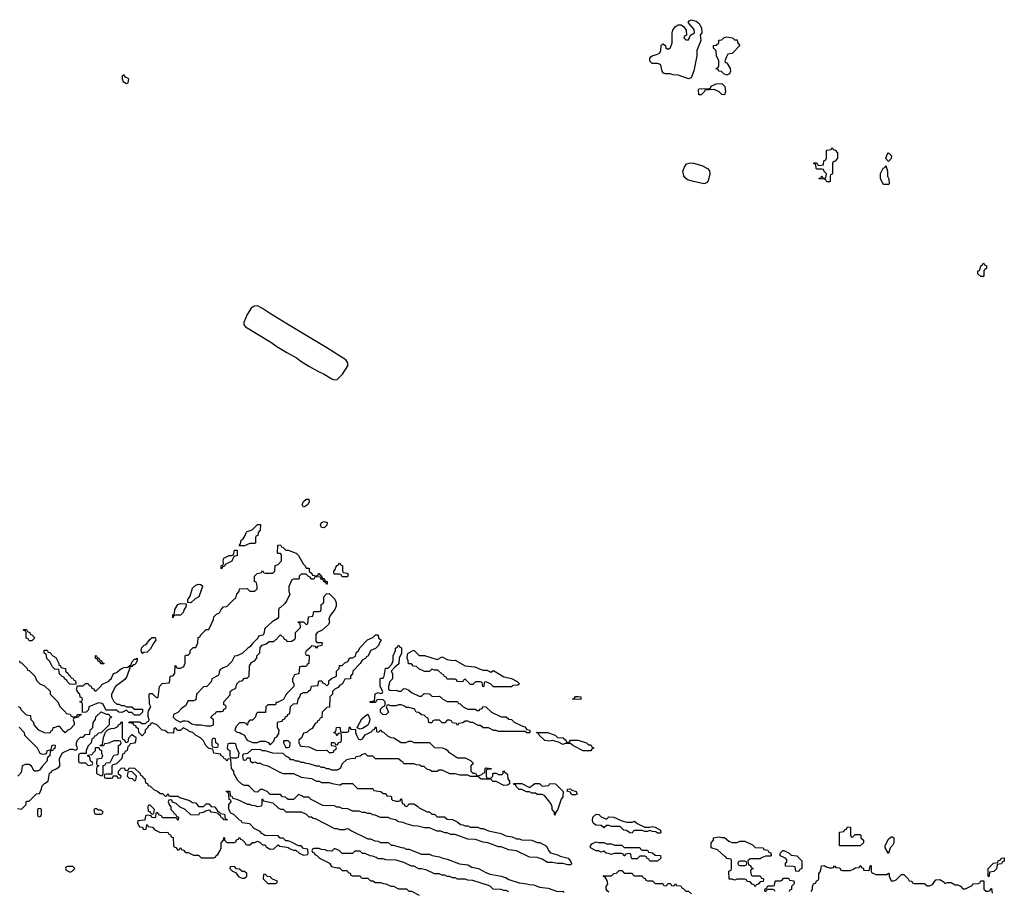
# Model space of a CAD drawing. Header units: inches. Extents: x 2701323 to 2964515, y 494916 to 722124.
# Tile 198 of 256: x 2797916 to 2805593, y 612972 to 619771. Entities that reach past the tile are written whole.
import ezdxf

# ---------------------------------------------------------------- set-up
doc = ezdxf.new("R2010")
doc.units = ezdxf.units.IN
doc.header["$MEASUREMENT"] = 0
doc.layers.add('C7691', color=7, linetype='Continuous')
doc.layers.add('C8601', color=7, linetype='Continuous')

msp = doc.modelspace()

# ---------------------------------------------------------------- linework, layer by layer
at = {"layer": 'C7691', "color": 2}
for points, elevation in [([(2798730, 619338), (2798722, 619338), (2798714, 619330), (2798714, 619310), (2798722, 619290), (2798750, 619274), (2798762, 619278), (2798766, 619310), (2798742, 619322)], 6), ([(2799630, 615666), (2799628, 615670), (2799638, 615682), (2799642, 615710), (2799657.2, 615722.8), (2799673.6, 615746.4), (2799682, 615770), (2799690, 615778), (2799728.9, 615791.1), (2799770, 615834), (2799792.7, 615832.7), (2799791.6, 615788.4), (2799774, 615770), (2799772.7, 615747.3), (2799758, 615742), (2799754, 615730), (2799754, 615690), (2799750, 615686), (2799710, 615686), (2799670, 615668)], 2), ([(2799490, 615486), (2799486, 615490), (2799487.3, 615507.3), (2799490, 615514), (2799502, 615518), (2799506, 615530), (2799502, 615550), (2799508.7, 615570), (2799550, 615591.3), (2799568, 615592), (2799582, 615598), (2799590, 615634), (2799612.7, 615632.7), (2799611.1, 615588.9), (2799590, 615586), (2799582, 615578), (2799570, 615548), (2799518, 615522), (2799512.7, 615507.3), (2799498, 615502)], 2), ([(2799250, 615222), (2799226, 615226), (2799228, 615248), (2799245.2, 615274.8), (2799263.3, 615336.7), (2799290, 615360.7), (2799310, 615366.8), (2799325.4, 615365.4), (2799338, 615358), (2799342, 615350), (2799312, 615270), (2799285.4, 615254.6)], 2), ([(2799110, 615106), (2799109, 615130), (2799122, 615138), (2799125.2, 615170), (2799149, 615210), (2799170, 615217.3), (2799214, 615214), (2799212, 615190), (2799198, 615170), (2799190, 615146), (2799170, 615126), (2799130, 615126), (2799118, 615122)], 2), ([(2797990, 614926), (2797982, 614942), (2797967.3, 614947.3), (2797966, 614990), (2797962, 615002), (2797947.3, 615007.3), (2797946, 615014), (2797970, 615014), (2797978, 614998), (2797994, 614990), (2797998, 614978), (2798010, 614974), (2798030, 614954), (2798032, 614948), (2798010, 614926)], 2), ([(2798870, 614826), (2798862, 614850), (2798867, 614873), (2798887.2, 614892.8), (2798902, 614898), (2798930, 614936), (2798950, 614950.8), (2798972, 614952), (2798978, 614930), (2798962, 614910), (2798936.9, 614863.1), (2798910, 614838), (2798884.7, 614835.3)], 2), ([(2798350, 614586), (2798307.3, 614587.3), (2798286, 614610), (2798282, 614622), (2798266, 614630), (2798262, 614642), (2798247.3, 614647.3), (2798227.3, 614667.3), (2798222, 614702), (2798190, 614706), (2798170, 614726), (2798150, 614766), (2798128.7, 614788.7), (2798122, 614822), (2798108, 614830), (2798107.3, 614852.7), (2798130, 614854), (2798138, 614838), (2798150, 614834), (2798174, 614810), (2798196.9, 614796.9), (2798222, 614750), (2798222, 614742), (2798234, 614730), (2798238, 614718), (2798274, 614710), (2798274, 614690), (2798294, 614670), (2798298, 614658), (2798310, 614654), (2798318, 614638), (2798330, 614634), (2798338, 614618), (2798350, 614614), (2798354, 614590)], 2), ([(2798710, 614422), (2798730, 614422), (2798750, 614412), (2798791.6, 614411.6), (2798810, 614394), (2798870, 614394), (2798874, 614390), (2798874, 614370), (2798850, 614346), (2798810, 614346), (2798790, 614366), (2798767.3, 614367.3), (2798750, 614386), (2798712, 614368), (2798688.4, 614368.4), (2798670, 614386), (2798590, 614386), (2798566, 614430), (2798556.4, 614436.4), (2798530, 614442), (2798454, 614410), (2798451.3, 614388.7), (2798434, 614370), (2798406, 614366), (2798406, 614430), (2798402, 614442), (2798386, 614450), (2798402, 614458), (2798406, 614470), (2798402, 614482), (2798387.3, 614487.3), (2798386, 614510), (2798376.4, 614516.4), (2798360.4, 614540.4), (2798358, 614550), (2798366, 614574), (2798410, 614574), (2798430, 614594), (2798450, 614594), (2798458, 614578), (2798470, 614574), (2798478, 614558), (2798492.7, 614552.7), (2798498, 614538), (2798510, 614534), (2798550, 614574), (2798555.3, 614584.7), (2798610, 614612), (2798619, 614621), (2798628, 614630), (2798648, 614672), (2798670, 614678), (2798709.3, 614710.7), (2798730, 614718.8), (2798759, 614721), (2798774, 614734), (2798786, 614734), (2798786, 614746), (2798798, 614770), (2798810, 614782), (2798818, 614782), (2798832, 614792), (2798832.7, 614772.7), (2798822, 614750), (2798810, 614738), (2798802, 614738), (2798790, 614726), (2798778, 614722), (2798751.6, 614648.4), (2798736.9, 614623.1), (2798662, 614570), (2798632, 614510), (2798632, 614490), (2798650, 614454), (2798672.7, 614432.7), (2798690, 614432)], 2), ([(2798550, 614746), (2798542, 614762), (2798527.3, 614767.3), (2798522, 614782), (2798507.3, 614787.3), (2798507.3, 614812.7), (2798514, 614810), (2798518, 614798), (2798534, 614790), (2798538, 614778), (2798554, 614770), (2798558, 614758), (2798574, 614750), (2798570, 614746)], 2), ([(2799430, 614166), (2799418, 614162), (2799414, 614150), (2799414, 614110), (2799418, 614098), (2799450, 614094), (2799462, 614098), (2799466, 614110), (2799462, 614122), (2799446, 614130), (2799442, 614162)], 2), ([(2799590, 614126), (2799550, 614126), (2799538, 614122), (2799534, 614090), (2799538, 614078), (2799554, 614070), (2799554, 614030), (2799558, 614018), (2799570, 614014), (2799610, 614014), (2799622, 614018), (2799626, 614050), (2799608.4, 614088.4), (2799602, 614122)], 2), ([(2798790, 613906), (2798758, 613902), (2798754, 613870), (2798770, 613854), (2798792.7, 613852.7), (2798810, 613834), (2798822, 613838), (2798826, 613870)], 2), ([(2798078, 613618), (2798063.6, 613616.4), (2798054, 613610), (2798054, 613570), (2798058, 613558), (2798070, 613554), (2798082, 613558), (2798086, 613570), (2798086, 613610)], 2), ([(2798510, 613618), (2798494, 613610), (2798498, 613578), (2798510, 613574), (2798550, 613574), (2798562, 613578), (2798566, 613590), (2798550, 613606), (2798530, 613606)], 2), ([(2798930, 613646), (2798918, 613642), (2798914, 613630), (2798918, 613598), (2798932.7, 613592.7), (2798938, 613578), (2798950, 613574), (2798962, 613578), (2798966, 613610)], 2), ([(2798330, 613166), (2798290, 613166), (2798278, 613162), (2798274, 613150), (2798278, 613138), (2798310, 613122), (2798326, 613130), (2798346, 613150)], 2), ([(2799590, 613166), (2799558, 613162), (2799554, 613150), (2799574, 613130), (2799598, 613118), (2799625.4, 613085.4), (2799650, 613074), (2799670, 613074), (2799686, 613090), (2799686, 613110), (2799670, 613126), (2799650, 613126), (2799630, 613146), (2799607.3, 613147.3)], 2), ([(2799830, 613106), (2799818, 613102), (2799814, 613070), (2799850, 613034), (2799910, 613034), (2799922, 613038), (2799926, 613050), (2799887.3, 613067.3), (2799870, 613086), (2799847.3, 613087.3)], 2)]:
    msp.add_lwpolyline(points, close=True, dxfattribs=dict(at, elevation=elevation))
for points, elevation in [([(2800000, 617399.5), (2799862.5, 617482.5), (2799810, 617519.3), (2799770, 617539.3), (2799742.9, 617537.1), (2799720.2, 617519.8), (2799688.4, 617471.6), (2799663.6, 617410), (2799664.6, 617390), (2799675.5, 617375.5), (2799874.6, 617254.6), (2799921.2, 617221.2), (2800000, 617176.2)], 6), ([(2800000, 613696.5), (2799987.3, 613707.3), (2799966, 613710), (2799950, 613726), (2799868.4, 613728.4), (2799846, 613750), (2799810, 613766), (2799790, 613766), (2799770, 613746), (2799748.4, 613748.4), (2799708.4, 613788.4), (2799696.4, 613796.4), (2799670, 613798), (2799648.4, 613808.4), (2799616.4, 613836.4), (2799586, 613890), (2799586, 613910), (2799568, 613930), (2799562, 614002), (2799550, 614006), (2799538, 614002), (2799530, 613986), (2799522, 614002), (2799510, 614006), (2799502, 614022), (2799486, 614030), (2799482, 614042), (2799428.7, 614048.7), (2799422, 614082), (2799390, 614086), (2799366, 614110), (2799350, 614146), (2799326, 614170), (2799286, 614190), (2799266, 614210), (2799238, 614218), (2799226, 614230), (2799190, 614246), (2799170, 614226), (2799150, 614226), (2799130, 614246), (2799118, 614242), (2799114, 614206), (2799070, 614208), (2799047.3, 614227.3), (2799026, 614230), (2798986, 614270), (2798950, 614286), (2798938, 614282), (2798932.7, 614267.3), (2798918, 614262), (2798914, 614250), (2798894, 614230), (2798894, 614210), (2798870, 614186), (2798846, 614210), (2798842, 614242), (2798827.3, 614247.3), (2798822, 614262), (2798807.3, 614267.3), (2798802, 614282), (2798770, 614286), (2798766, 614290), (2798770, 614294), (2798850, 614294), (2798870, 614282), (2798898, 614282), (2798910, 614294), (2798922, 614298), (2798926, 614310), (2798916.4, 614336.4), (2798916.4, 614363.6), (2798920.4, 614379.6), (2798938, 614410), (2798927.3, 614432.7), (2798926, 614510), (2798930, 614514), (2798950, 614514), (2798974, 614490), (2798990, 614482), (2798994.6, 614485.4), (2799006, 614570), (2799028, 614592), (2799082, 614598), (2799087.3, 614612.7), (2799088.4, 614651.6), (2799110, 614654), (2799126, 614670), (2799127.3, 614732.7), (2799134, 614730), (2799138, 614718), (2799150, 614714), (2799170, 614714), (2799194.6, 614725.4), (2799207.3, 614752.7), (2799206, 614810), (2799210, 614814), (2799230, 614814), (2799246, 614830), (2799246, 614850), (2799267.3, 614872.7), (2799290, 614874), (2799306, 614910), (2799307.3, 614952.7), (2799322, 614958), (2799326, 614970), (2799370, 615014), (2799390, 615014), (2799427.3, 615092.7), (2799430, 615114), (2799450, 615134), (2799474.6, 615145.4), (2799486, 615170), (2799506, 615190), (2799530, 615194), (2799590, 615254), (2799602, 615258), (2799608, 615290), (2799626, 615310), (2799628.9, 615331.1), (2799690, 615334), (2799710, 615314), (2799750, 615314), (2799767.3, 615332.7), (2799768, 615350), (2799762, 615382), (2799746, 615390), (2799746, 615430), (2799768.4, 615451.6), (2799802, 615458), (2799810, 615474), (2799818, 615458), (2799830, 615454), (2799890, 615454), (2799906, 615470), (2799907.3, 615512.7), (2799930, 615522), (2799958, 615550), (2799956.4, 615596.4), (2799950, 615606), (2799930, 615606), (2799926, 615610), (2799928.4, 615671.6), (2799950, 615674), (2799958, 615658), (2799970, 615654), (2799990, 615634), (2800000, 615633)], 2), ([(2800000, 615240.7), (2799999.8, 615240.2), (2799983.6, 615216.4), (2799950, 615186), (2799938, 615182), (2799932.7, 615167.3), (2799934, 615110), (2799923.6, 615096.4), (2799885.4, 615074.6), (2799830, 615026), (2799823.6, 615016.4), (2799822, 614990), (2799814, 614970), (2799778, 614962), (2799772.7, 614947.3), (2799730, 614906), (2799710, 614878), (2799694, 614870), (2799650, 614826), (2799610, 614808), (2799590, 614806), (2799570, 614766), (2799530, 614726), (2799503.6, 614716.4), (2799479.6, 614700.4), (2799472, 614690), (2799472, 614670), (2799463.6, 614656.4), (2799414, 614630), (2799410, 614606), (2799374, 614570), (2799350, 614566), (2799294, 614510), (2799290, 614466), (2799270, 614458), (2799230, 614458), (2799210, 614418), (2799179.6, 614400.4), (2799150, 614368), (2799114, 614350), (2799112, 614330), (2799130, 614312), (2799170, 614292), (2799190, 614302), (2799210, 614302), (2799230, 614298), (2799258.8, 614278.8), (2799290, 614270.8), (2799330, 614271), (2799370, 614262), (2799410, 614262), (2799426, 614270), (2799426, 614310), (2799410, 614326), (2799410, 614334), (2799430, 614354), (2799442, 614358), (2799450, 614374), (2799490, 614374), (2799502, 614378), (2799507.3, 614392.7), (2799522, 614398), (2799526, 614410), (2799522, 614422), (2799508, 614428), (2799508, 614450), (2799556.4, 614503.6), (2799558, 614530), (2799570, 614542), (2799602, 614558), (2799608, 614590), (2799628.9, 614611.1), (2799650, 614614), (2799670, 614634), (2799690, 614634), (2799706, 614650), (2799708, 614730), (2799723.1, 614756.9), (2799746, 614770), (2799766, 614790), (2799766, 614810), (2799787.3, 614832.7), (2799790, 614874), (2799807.3, 614892.7), (2799836.4, 614903.6), (2799860.4, 614919.6), (2799898, 614922), (2799910, 614934), (2799922, 614938), (2799926, 614950), (2799950, 614972), (2799972.7, 614952.7), (2799978, 614938), (2799990, 614934), (2800000, 614924)], 2), ([(2797914, 614770), (2797918, 614758), (2797930, 614754), (2797974, 614710), (2797978, 614698), (2797990, 614694), (2798034, 614650), (2798050, 614614), (2798074, 614590), (2798110, 614574), (2798152.7, 614532.7), (2798154, 614510), (2798214, 614450), (2798230, 614414), (2798274, 614370), (2798278, 614358), (2798310, 614354), (2798318, 614338), (2798330, 614334), (2798350, 614334), (2798362, 614338), (2798368.4, 614351.6), (2798394, 614354), (2798390, 614346), (2798378, 614342), (2798374, 614330), (2798338, 614322), (2798334, 614310), (2798342, 614290), (2798342, 614270), (2798310, 614238), (2798291.6, 614228.4), (2798270, 614209), (2798250, 614226), (2798243.1, 614243.1), (2798230, 614258), (2798210, 614258), (2798186, 614246), (2798174, 614246), (2798170, 614226), (2798158, 614222), (2798150, 614206), (2798110, 614208), (2798066, 614230), (2798028, 614270), (2798026, 614290), (2798006, 614310), (2798002, 614342), (2797970, 614346), (2797927.3, 614387.3), (2797922, 614402), (2797906, 614410)], 2), ([(2800000, 614516), (2799990, 614506), (2799972.7, 614467.3), (2799926, 614446), (2799914, 614446), (2799910, 614426), (2799850, 614426), (2799834, 614410), (2799832.7, 614367.3), (2799770, 614366), (2799762, 614358), (2799752.7, 614327.3), (2799730, 614306), (2799710, 614306), (2799694, 614290), (2799691.6, 614268.4), (2799686, 614270), (2799682, 614282), (2799670, 614286), (2799630, 614286), (2799603.6, 614256.4), (2799594, 614230), (2799610, 614214), (2799630, 614212), (2799642, 614202), (2799670, 614191.3), (2799681, 614161), (2799690, 614152), (2799730, 614132), (2799770, 614132), (2799790, 614142), (2799830, 614142), (2799852.7, 614132.7), (2799870, 614114), (2799896.4, 614143.6), (2799906, 614170), (2799922, 614178), (2799936.4, 614203.6), (2799938, 614230), (2799926, 614250), (2799926, 614290), (2799930, 614294), (2799962, 614298), (2799967.3, 614312.7), (2799982, 614318), (2799987.3, 614332.7), (2800000, 614337.3)], 2), ([(2797898, 613618), (2797930, 613614), (2797966, 613650), (2797966, 613670), (2797970, 613674), (2797990, 613674), (2798047.3, 613732.7), (2798070, 613734), (2798087.3, 613772.7), (2798090, 613794), (2798110, 613814), (2798138, 613830), (2798147.3, 613892.7), (2798162, 613898), (2798167.3, 613912.7), (2798196.4, 613923.6), (2798220.4, 613939.6), (2798228, 613950), (2798227.3, 614007.3), (2798248.9, 614051.1), (2798310, 614082), (2798330, 614082), (2798350, 614074), (2798362, 614078), (2798366, 614090), (2798358, 614110), (2798358, 614130), (2798366, 614150), (2798390, 614174), (2798410, 614174), (2798430, 614194), (2798462, 614198), (2798466, 614230), (2798486, 614250), (2798488, 614290), (2798507.3, 614312.7), (2798510, 614334), (2798552, 614372), (2798590, 614354), (2798610, 614354), (2798618, 614338), (2798632.7, 614332.7), (2798630, 614326), (2798618, 614322), (2798614, 614310), (2798614, 614270), (2798552, 614208), (2798530, 614206), (2798510, 614186), (2798498, 614182), (2798492.7, 614167.3), (2798478, 614162), (2798474, 614130), (2798450, 614106), (2798434, 614070), (2798434, 614046), (2798390, 614046), (2798378, 614042), (2798374, 614030), (2798374, 613990), (2798378, 613978), (2798390, 613974), (2798430, 613974), (2798450, 613954), (2798482, 613958), (2798486, 613970), (2798482, 613982), (2798467.3, 613987.3), (2798462, 614022), (2798447.3, 614027.3), (2798446, 614034), (2798482, 614038), (2798486, 614050), (2798506, 614070), (2798507.3, 614092.7), (2798534, 614094), (2798538, 614078), (2798554, 614070), (2798554, 614050), (2798562, 614030), (2798552.7, 614007.3), (2798518, 614002), (2798514, 613970), (2798518, 613958), (2798534, 613950), (2798518, 613942), (2798514, 613930), (2798514, 613890), (2798550, 613874), (2798562, 613878), (2798566, 613890), (2798567.3, 613952.7), (2798582, 613958), (2798590, 613974), (2798622, 613978), (2798650, 614034), (2798682, 614038), (2798686, 614050), (2798686, 614110), (2798702, 614118), (2798706, 614130), (2798702, 614142), (2798690, 614146), (2798650, 614146), (2798611.6, 614128.4), (2798578, 614122), (2798570, 614106), (2798546, 614106), (2798547.3, 614112.7), (2798562, 614118), (2798568.4, 614171.6), (2798586, 614214), (2798606, 614234), (2798630, 614242), (2798656.4, 614243.6), (2798682, 614258), (2798686, 614270), (2798702, 614278), (2798707.3, 614292.7), (2798714, 614294), (2798714, 614170), (2798718, 614158), (2798732.7, 614152.7), (2798738, 614138), (2798750, 614134), (2798762, 614138), (2798766, 614170), (2798790, 614194), (2798818, 614178), (2798822, 614170), (2798819.6, 614140.4), (2798811.6, 614128.4), (2798778, 614122), (2798770, 614106), (2798758, 614102), (2798754, 614070), (2798738, 614062), (2798730, 614046), (2798718, 614042), (2798712.7, 614007.3), (2798670, 613966), (2798642, 613958), (2798634, 613950), (2798634, 613886), (2798590, 613886), (2798578, 613882), (2798574, 613870), (2798578, 613858), (2798590, 613854), (2798630, 613854), (2798642, 613858), (2798646, 613874), (2798674, 613874), (2798678, 613858), (2798690, 613854), (2798702, 613858), (2798706, 613870), (2798686, 613886), (2798686, 613910), (2798708.4, 613931.6), (2798730, 613934), (2798738, 613918), (2798750, 613914), (2798762, 613918), (2798770, 613934), (2798810, 613932), (2798854, 613890), (2798858, 613878), (2798874, 613870), (2798878, 613858), (2798892.7, 613852.7), (2798898, 613818), (2798912.7, 613812.7), (2798918, 613798), (2798930, 613794), (2798963.6, 613763.6), (2798990, 613754), (2799010, 613734), (2799030, 613734), (2799050, 613714), (2799062, 613718), (2799070, 613734), (2799078, 613718), (2799090, 613714), (2799150, 613714), (2799163.6, 613703.6), (2799239.6, 613679.6), (2799263.6, 613663.6), (2799290, 613662), (2799310, 613634), (2799350, 613634), (2799370, 613654), (2799390, 613654), (2799410, 613634), (2799434, 613630), (2799454, 613610), (2799458, 613598), (2799474, 613590), (2799478, 613578), (2799512.7, 613572.7), (2799518, 613538), (2799532.7, 613532.7), (2799530, 613526), (2799506, 613530), (2799502, 613542), (2799490, 613546), (2799482, 613562), (2799466, 613570), (2799462, 613582), (2799408.4, 613588.4), (2799402, 613602), (2799390, 613606), (2799363.6, 613596.4), (2799350, 613586), (2799318, 613582), (2799310, 613566), (2799250, 613568), (2799206, 613610), (2799168.4, 613628.4), (2799136.4, 613656.4), (2799107.3, 613667.3), (2799102, 613682), (2799090, 613686), (2799078, 613682), (2799074, 613670), (2799083.6, 613643.6), (2799094, 613630), (2799094, 613610), (2799114, 613590), (2799118, 613578), (2799130, 613574), (2799138, 613558), (2799154, 613550), (2799152.7, 613527.3), (2799146, 613530), (2799142, 613542), (2799130, 613546), (2799030, 613546), (2799022, 613562), (2799007.3, 613567.3), (2798990, 613586), (2798978, 613582), (2798974, 613550), (2798970, 613546), (2798947.3, 613547.3), (2798942, 613562), (2798910, 613566), (2798898, 613562), (2798892.7, 613527.3), (2798838, 613522), (2798834, 613510), (2798843.6, 613483.6), (2798850, 613474), (2798872.7, 613472.7), (2798878, 613458), (2798890, 613454), (2798902, 613458), (2798906, 613490), (2798910, 613494), (2798918, 613478), (2798951.3, 613471.3), (2798970, 613452), (2799010, 613432), (2799070, 613434), (2799078, 613418), (2799092.7, 613412.7), (2799098, 613398), (2799112.7, 613392.7), (2799114, 613330), (2799118, 613318), (2799132.7, 613312.7), (2799150, 613294), (2799162, 613298), (2799170, 613314), (2799178, 613298), (2799192.7, 613292.7), (2799210, 613274), (2799230, 613274), (2799270, 613254), (2799310, 613254), (2799330, 613234), (2799430, 613234), (2799442, 613238), (2799447.3, 613252.7), (2799462, 613258), (2799478, 613290), (2799486, 613310), (2799486, 613350), (2799506, 613370), (2799507.3, 613392.7), (2799514, 613390), (2799514, 613370), (2799530, 613354), (2799590, 613354), (2799602, 613358), (2799607.3, 613372.7), (2799622, 613378), (2799630, 613394), (2799638, 613378), (2799650, 613374), (2799674, 613350), (2799678, 613338), (2799690, 613334), (2799710, 613334), (2799730, 613354), (2799750, 613354), (2799770, 613362), (2799790, 613354), (2799810, 613334), (2799830, 613334), (2799838, 613318), (2799870, 613302), (2799896.4, 613303.6), (2799930, 613334), (2799943.6, 613323.6), (2800000, 613315.4)], 2), ([(2797912.7, 614252.7), (2797952, 614210), (2797954, 614190), (2798051.1, 614091.1), (2798074, 614050), (2798090, 614042), (2798116.4, 614043.6), (2798127.3, 614052.7), (2798129, 614071), (2798162, 614078), (2798168.9, 614111.1), (2798190, 614114), (2798192, 614110), (2798190, 614086), (2798178, 614082), (2798174, 614070), (2798154, 614066), (2798152, 614030), (2798138, 614022), (2798131.3, 614010), (2798131.1, 613988.9), (2798090, 613946), (2798070, 613918), (2798051.6, 613908.4), (2798030, 613908), (2798008.9, 613948.9), (2797990, 613962), (2797959.6, 613960.4), (2797934, 613950), (2797931.1, 613908.9), (2797922, 613890), (2797902, 613870)], 2), ([(2800000, 614147), (2799974, 614146), (2799972, 614130), (2799990, 614094), (2800000, 614094)], 2), ([(2800000, 614021.3), (2799990, 614026), (2799970, 614046), (2799888.9, 614048.9), (2799830, 614068), (2799810, 614068), (2799790, 614078), (2799723.6, 614076.4), (2799692.7, 614047.3), (2799658, 614042), (2799654, 614030), (2799658, 613998), (2799670, 613994), (2799682, 613998), (2799690, 614014), (2799710, 614014), (2799714, 614010), (2799714, 613990), (2799730, 613974), (2799750, 613982), (2799770, 613972), (2799790, 613972), (2799810, 613962), (2799851.1, 613951.1), (2799950, 613898), (2799970, 613892), (2800000, 613892)], 2), ([(2800000, 613366), (2799990, 613366), (2799970, 613386), (2799947.3, 613387.3), (2799930, 613406), (2799828.4, 613408.4), (2799803.1, 613423.1), (2799790, 613438), (2799743.1, 613463.1), (2799710, 613498), (2799650, 613506), (2799642, 613522), (2799630, 613526), (2799586, 613570), (2799562, 613582), (2799546, 613610), (2799546, 613650), (2799566, 613670), (2799562, 613682), (2799548.4, 613688.4), (2799547.3, 613727.3), (2799542, 613742), (2799526, 613750), (2799530, 613754), (2799550, 613754), (2799554, 613750), (2799558, 613718), (2799570, 613714), (2799578, 613698), (2799610, 613692), (2799692.7, 613652.7), (2799707.3, 613652.7), (2799723.6, 613643.6), (2799750, 613642), (2799770, 613634), (2799802, 613638), (2799806, 613650), (2799806, 613690), (2799810, 613694), (2799818, 613678), (2799890, 613662), (2799930, 613622), (2799950, 613612), (2799970, 613612), (2799990, 613592), (2800000, 613592)], 2)]:
    msp.add_lwpolyline(points, dxfattribs=dict(at, elevation=elevation))
at = {"layer": 'C8601', "color": 2, "elevation": 2}
for points in [[(2803130, 619308.7), (2803050, 619339), (2803010, 619342), (2802988.4, 619348.4), (2802950, 619348.7), (2802934.6, 619354.6), (2802924, 619370), (2802916, 619416), (2802905.2, 619425.2), (2802890, 619429.2), (2802848, 619430), (2802829, 619449), (2802829, 619469), (2802837.2, 619482.8), (2802848, 619490), (2802890, 619502.8), (2802906.3, 619513.7), (2802915.3, 619530), (2802918, 619570), (2802930, 619582), (2802951.1, 619571.1), (2802952.7, 619552.7), (2802963.6, 619543.6), (2802976.4, 619543.6), (2802990, 619554), (2803002, 619590), (2803004, 619670), (2803009.3, 619690.7), (2803025.6, 619714.4), (2803049.3, 619730.7), (2803074, 619730), (2803095.3, 619715.3), (2803112, 619690), (2803114, 619650), (2803098, 619642), (2803094, 619630), (2803110, 619614), (2803130, 619614), (2803146, 619650), (2803178, 619670), (2803173.6, 619693.6), (2803129.1, 619749.1), (2803136.4, 619763.6), (2803150, 619771.3), (2803190, 619761), (2803210, 619744.7), (2803232, 619708), (2803234, 619670), (2803222, 619650), (2803226, 619610), (2803196, 619530), (2803194.8, 619490), (2803171.1, 619371.1), (2803150, 619318)], [(2803490, 619614), (2803510, 619614), (2803512.7, 619592.7), (2803531.3, 619570), (2803470, 619508), (2803438, 619502), (2803423.6, 619476.4), (2803414, 619450), (2803418, 619438), (2803430, 619434), (2803456, 619390), (2803458, 619370), (2803450, 619349), (2803430, 619339), (2803406, 619350), (2803387.3, 619367.3), (2803366, 619370), (2803362, 619382), (2803347.3, 619387.3), (2803350, 619394), (2803362, 619398), (2803367.3, 619412.7), (2803368, 619450), (2803348, 619490), (2803347.3, 619527.3), (2803326, 619550), (2803326, 619570), (2803347.3, 619572.7), (2803366, 619590), (2803367.3, 619612.7), (2803390, 619614), (2803408.4, 619631.6), (2803430, 619638), (2803474, 619630)], [(2803410, 619186), (2803390, 619188), (2803370, 619208), (2803330, 619228), (2803258, 619222), (2803254, 619210), (2803230, 619186), (2803210, 619186), (2803207.3, 619227.3), (2803212.7, 619232.7), (2803290, 619234), (2803302, 619238), (2803307.3, 619252.7), (2803346, 619270), (2803390, 619274), (2803414, 619250), (2803418, 619210)], [(2804210, 618506), (2804202, 618522), (2804190, 618526), (2804148.9, 618528.9), (2804150, 618534), (2804162, 618538), (2804170, 618554), (2804178, 618538), (2804190, 618534), (2804202, 618538), (2804206, 618570), (2804187.3, 618587.3), (2804182, 618602), (2804170, 618606), (2804130, 618606), (2804126, 618610), (2804122, 618642), (2804106, 618650), (2804110, 618654), (2804130, 618654), (2804138, 618638), (2804150, 618634), (2804182, 618638), (2804186, 618670), (2804202, 618678), (2804206, 618690), (2804206, 618750), (2804210, 618754), (2804242, 618758), (2804250, 618774), (2804258, 618758), (2804272.7, 618752.7), (2804291.6, 618731.6), (2804292, 618690), (2804272.7, 618667.3), (2804258, 618662), (2804254, 618650), (2804252, 618570), (2804238, 618562), (2804234, 618550), (2804234, 618510), (2804230, 618506)], [(2804690, 618666), (2804668, 618688), (2804680.4, 618719.6), (2804690, 618732), (2804712, 618710), (2804711.6, 618688.4)], [(2803250, 618491.3), (2803169.3, 618509.3), (2803123.2, 618523.2), (2803101.2, 618541.2), (2803093.8, 618553.8), (2803087, 618590), (2803098.7, 618621.3), (2803114, 618646), (2803145.1, 618654.9), (2803170, 618651.7), (2803233.1, 618633.1), (2803279.1, 618610), (2803293.1, 618593.1), (2803295.8, 618570), (2803284.6, 618515.4), (2803270, 618497.6)], [(2804650, 618486), (2804628, 618530), (2804628.4, 618571.6), (2804647.3, 618612.7), (2804662, 618618), (2804670, 618634), (2804682, 618590), (2804682, 618550), (2804692, 618530), (2804694, 618490), (2804690, 618486)], [(2805430, 617768), (2805408.4, 617768.4), (2805386, 617790), (2805386, 617810), (2805402, 617818), (2805408.4, 617851.6), (2805422, 617858), (2805430, 617874), (2805438, 617858), (2805454, 617850), (2805454, 617830), (2805438, 617822), (2805434, 617810), (2805434, 617770)], [(2800130, 615968), (2800118, 615990), (2800130, 616014), (2800150, 616032), (2800171.3, 616031.3), (2800172, 616008), (2800162, 615990), (2800150, 615978)], [(2800290, 615808), (2800268.9, 615808.9), (2800262, 615830), (2800268, 615850), (2800290, 615858), (2800312, 615850), (2800310.9, 615829.1)], [(2800430, 615426), (2800422, 615442), (2800410, 615446), (2800370, 615446), (2800366, 615450), (2800366, 615470), (2800376.4, 615483.6), (2800380.4, 615499.6), (2800390, 615514), (2800402, 615518), (2800408.4, 615531.6), (2800414, 615530), (2800418, 615518), (2800434, 615510), (2800434, 615470), (2800438, 615458), (2800470, 615454), (2800474, 615450), (2800474, 615430), (2800470, 615426)], [(2800810, 614538), (2800850, 614542), (2800870, 614534), (2800890, 614534), (2800910, 614554), (2800927.3, 614552.7), (2800950, 614542), (2800970, 614522), (2801030, 614494), (2801050, 614494), (2801070, 614514), (2801111.6, 614511.6), (2801132.7, 614492.7), (2801190, 614494), (2801214, 614470), (2801250, 614452), (2801330, 614454), (2801338, 614438), (2801350, 614434), (2801374, 614410), (2801410, 614392), (2801470, 614394), (2801483.6, 614383.6), (2801498, 614382), (2801507.3, 614392.7), (2801522, 614398), (2801527.3, 614412.7), (2801551.6, 614411.6), (2801594, 614370), (2801670, 614334), (2801710, 614334), (2801730, 614314), (2801750, 614312), (2801770, 614292), (2801830, 614262), (2801855.3, 614255.3), (2801870, 614234), (2801894, 614230), (2801894, 614210), (2801890, 614208), (2801868.9, 614208.9), (2801858, 614218), (2801650, 614218), (2801630, 614226), (2801610, 614226), (2801570, 614246), (2801530, 614246), (2801510, 614266), (2801490, 614266), (2801450, 614288), (2801430, 614288), (2801410, 614298), (2801390, 614298), (2801370, 614286), (2801338, 614282), (2801330, 614266), (2801322, 614282), (2801290, 614286), (2801282, 614302), (2801270, 614306), (2801250, 614306), (2801230, 614286), (2801210, 614286), (2801190, 614306), (2801150, 614306), (2801138, 614302), (2801130, 614286), (2801112.7, 614287.3), (2801106, 614290), (2801102, 614322), (2801087.3, 614327.3), (2801070, 614346), (2801048.4, 614348.4), (2801027.3, 614367.3), (2801008.4, 614368.4), (2800998, 614390), (2800990, 614395.3), (2800950, 614406), (2800930, 614406), (2800916.4, 614416.4), (2800890, 614426), (2800870, 614426), (2800850, 614418), (2800810, 614418), (2800790, 614426), (2800778, 614422), (2800774, 614410), (2800791.6, 614368.4), (2800774, 614350), (2800750, 614348.7), (2800728, 614370), (2800728.4, 614391.6), (2800750, 614414), (2800762, 614418), (2800766, 614430), (2800766, 614450), (2800750, 614466), (2800712.7, 614467.3), (2800698, 614462), (2800690, 614446), (2800650, 614446), (2800646, 614450), (2800650, 614454), (2800682, 614458), (2800687.3, 614512.7), (2800710, 614522), (2800730, 614514), (2800742, 614518), (2800746, 614530), (2800726, 614570), (2800726, 614630), (2800730, 614634), (2800750, 614634), (2800758, 614650), (2800767.3, 614712.7), (2800790, 614714), (2800816.4, 614743.6), (2800827.3, 614772.7), (2800828, 614810), (2800846, 614850), (2800846, 614870), (2800862, 614878), (2800866, 614890), (2800872, 614892), (2800878, 614878), (2800891.6, 614871.6), (2800892, 614830), (2800874, 614790), (2800872.7, 614747.3), (2800839.6, 614720.4), (2800812, 614690), (2800822, 614670), (2800822, 614630), (2800802, 614610), (2800792, 614570), (2800792, 614550), (2800801, 614541)], [(2801170, 614781), (2801210, 614802), (2801250, 614781), (2801290, 614772), (2801310, 614774), (2801390, 614732), (2801463.6, 614723.6), (2801505.4, 614705.4), (2801530, 614698), (2801556.9, 614696.9), (2801590, 614682), (2801610, 614694), (2801690, 614644.7), (2801750, 614631.3), (2801794, 614610), (2801814, 614590), (2801799.6, 614580.4), (2801763.6, 614576.4), (2801750, 614566), (2801610, 614566), (2801586, 614590), (2801550, 614606), (2801538, 614602), (2801534, 614570), (2801530, 614566), (2801526, 614570), (2801522, 614602), (2801510, 614606), (2801470, 614606), (2801450, 614586), (2801430, 614586), (2801390, 614626), (2801378, 614622), (2801370, 614606), (2801330, 614608), (2801322, 614622), (2801310, 614626), (2801250, 614626), (2801242, 614642), (2801226, 614650), (2801222, 614662), (2801210, 614666), (2801176.4, 614696.4), (2801150, 614698), (2801130, 614706), (2801110, 614686), (2801072.7, 614687.3), (2801028.4, 614708.4), (2801010, 614726), (2800987.3, 614727.3), (2800970, 614746), (2800947.3, 614747.3), (2800946, 614770), (2800938, 614790), (2800940.4, 614819.6), (2800946, 614830), (2800990, 614854), (2801030, 614812), (2801071.1, 614811.1)], [(2802290, 614468.7), (2802226, 614470), (2802242, 614478), (2802248.4, 614491.6), (2802270, 614492), (2802292, 614490)], [(2800570, 614238), (2800546, 614246), (2800546, 614250), (2800583.1, 614316.9), (2800603.1, 614336.9), (2800630, 614354), (2800643.6, 614323.6), (2800644.7, 614310), (2800636.9, 614283.1), (2800631.3, 614268.7), (2800590, 614242)], [(2802190, 614134), (2802202, 614138), (2802210, 614152), (2802270, 614152), (2802334, 614130), (2802350, 614114), (2802370, 614114), (2802378, 614098), (2802392, 614090), (2802378, 614082), (2802370, 614068), (2802310, 614068), (2802228.4, 614108.4), (2802210, 614126), (2802170, 614126), (2802150, 614118), (2802116.4, 614136.4), (2802070, 614148), (2802050, 614144), (2802010, 614148.7), (2801966, 614190), (2801962, 614202), (2801946, 614210), (2802030, 614212), (2802090, 614191.3), (2802110, 614172), (2802154, 614170), (2802174, 614150), (2802178, 614138)], [(2802090, 613566), (2802086, 613570), (2802086, 613590), (2802068, 613610), (2802068, 613630), (2802056.4, 613656.4), (2802010, 613718), (2801990, 613728), (2801950, 613728), (2801936.4, 613736.4), (2801910, 613738), (2801890, 613748), (2801868.4, 613748.4), (2801830, 613766), (2801810, 613766), (2801786, 613790), (2801782, 613802), (2801770, 613806), (2801767.3, 613812.7), (2801830, 613812), (2801890, 613782), (2801932.7, 613812.7), (2801970, 613814), (2801990, 613792), (2802042, 613798), (2802050, 613814), (2802094, 613810), (2802154, 613750), (2802151, 613710), (2802138, 613690), (2802110, 613606), (2802092.7, 613587.3)], [(2802223.7, 613723.7), (2802215.3, 613730), (2802210, 613746), (2802186, 613750), (2802186, 613770), (2802210, 613772), (2802222, 613762), (2802254, 613750), (2802262, 613730), (2802250, 613724)], [(2802490, 613534), (2802510, 613552), (2802548.4, 613551.6), (2802610, 613522), (2802650, 613511.3), (2802690, 613512), (2802710, 613518), (2802730, 613502), (2802790, 613471.3), (2802830, 613471.3), (2802850, 613478), (2802870, 613472), (2802912, 613450), (2802914, 613430), (2802910, 613426), (2802890, 613426), (2802876.4, 613436.4), (2802850, 613438), (2802830, 613446), (2802810, 613438), (2802790, 613438), (2802770, 613446), (2802710, 613446), (2802698, 613442), (2802690, 613426), (2802672.7, 613427.3), (2802647.3, 613447.3), (2802626, 613450), (2802596.4, 613476.4), (2802530, 613478), (2802510, 613486), (2802490, 613486), (2802470, 613468), (2802450, 613486), (2802410, 613488), (2802390, 613502), (2802382, 613522), (2802384, 613550), (2802410, 613574.8), (2802430.8, 613570.8), (2802450, 613552)], [(2804410, 613394), (2804430, 613414), (2804470, 613414), (2804474, 613410), (2804474, 613390), (2804494, 613370), (2804494, 613350), (2804470, 613326), (2804307.3, 613327.3), (2804307.3, 613432.7), (2804342, 613438), (2804347.3, 613452.7), (2804362, 613458), (2804370, 613474), (2804392.7, 613472.7), (2804394, 613410), (2804398, 613398)], [(2803470, 613352), (2803510, 613352), (2803530, 613362), (2803570, 613362), (2803630, 613334), (2803650, 613314), (2803711.6, 613311.6), (2803718, 613298), (2803750, 613294), (2803758, 613278), (2803772.7, 613272.7), (2803774, 613250), (2803770, 613246), (2803730, 613246), (2803703.6, 613236.4), (2803690, 613226), (2803610, 613226), (2803594, 613210), (2803598, 613178), (2803612.7, 613172.7), (2803618, 613158), (2803634, 613150), (2803618, 613142), (2803614, 613130), (2803618, 613098), (2803630, 613094), (2803690, 613094), (2803698, 613078), (2803714, 613070), (2803712.7, 613047.3), (2803690, 613046), (2803672.7, 613027.3), (2803658, 613022), (2803650, 613006), (2803642, 613022), (2803627.3, 613027.3), (2803610, 613046), (2803587.3, 613047.3), (2803582, 613062), (2803570, 613066), (2803510, 613066), (2803490, 613058), (2803470, 613066), (2803447.3, 613067.3), (2803446, 613130), (2803462, 613138), (2803466, 613150), (2803466, 613210), (2803462, 613222), (2803427.3, 613227.3), (2803422, 613242), (2803410, 613246), (2803356.4, 613296.4), (2803306, 613310), (2803306, 613350), (2803326, 613370), (2803326, 613390), (2803370, 613398), (2803390, 613391.3), (2803411.1, 613391.1), (2803443.6, 613363.6)], [(2804690, 613266), (2804664, 613310), (2804664, 613330), (2804690, 613378), (2804710, 613398), (2804718, 613398), (2804732, 613390), (2804732, 613350), (2804722, 613330), (2804702, 613310)], [(2802430, 613352), (2802470, 613352), (2802490, 613342), (2802530, 613342), (2802552.7, 613332.7), (2802610, 613332), (2802630, 613314), (2802750, 613314), (2802758, 613298), (2802770, 613294), (2802810, 613294), (2802818, 613278), (2802850, 613272), (2802870, 613254), (2802912.7, 613252.7), (2802914, 613230), (2802890, 613206), (2802830, 613206), (2802822, 613222), (2802806, 613230), (2802802, 613242), (2802790, 613246), (2802750, 613246), (2802730, 613226), (2802690, 613226), (2802686, 613230), (2802682, 613262), (2802670, 613266), (2802638, 613262), (2802630, 613246), (2802622, 613262), (2802610, 613266), (2802550, 613266), (2802530, 613258), (2802507.3, 613267.3), (2802488.4, 613268.4), (2802470, 613286), (2802450, 613278), (2802430, 613288), (2802410, 613288), (2802366, 613310), (2802367.3, 613327.3), (2802376.4, 613343.6), (2802410, 613358)], [(2803990, 613126), (2803966, 613130), (2803962, 613162), (2803950, 613166), (2803887.3, 613167.3), (2803886, 613190), (2803898, 613202), (2803896.4, 613216.4), (2803886, 613230), (2803846, 613250), (2803846, 613270), (2803866, 613290), (2803874, 613290), (2803914, 613270), (2803930, 613254), (2803974, 613250), (2804014, 613210), (2804014, 613150), (2803998, 613142)], [(2805470, 613086), (2805466, 613090), (2805466, 613150), (2805508.4, 613191.6), (2805542, 613198), (2805546, 613210), (2805562, 613218), (2805568.4, 613231.6), (2805592.7, 613232.7), (2805591.6, 613208.4), (2805578, 613202), (2805570, 613186), (2805538, 613182), (2805532.7, 613147.3), (2805510, 613126), (2805478, 613122), (2805474, 613090)], [(2803570, 613206), (2803530, 613206), (2803518, 613202), (2803514, 613190), (2803518, 613178), (2803530, 613174), (2803570, 613174), (2803582, 613178), (2803586, 613190), (2803582, 613202)]]:
    msp.add_lwpolyline(points, close=True, dxfattribs=at)
at = {"layer": 'C8601', "color": 2}
for points, elevation in [([(2800000, 617176.2), (2800073.9, 617133.9), (2800107.2, 617107.2), (2800169.4, 617069.4), (2800246.2, 617026.2), (2800290, 617007.4), (2800350, 616970.3), (2800370, 616961.1), (2800390, 616964.9), (2800433, 617007), (2800473.3, 617070), (2800474.4, 617094.4), (2800457.5, 617117.5), (2800311.4, 617211.4), (2800000, 617399.5)], 6), ([(2800000, 615633), (2800010, 615632), (2800071.3, 615610), (2800090.6, 615590.6), (2800126, 615526), (2800142, 615510), (2800150, 615494), (2800172.7, 615492.7), (2800174, 615470), (2800194, 615450), (2800198, 615438), (2800230, 615434), (2800242, 615438), (2800246, 615450), (2800251.6, 615451.6), (2800258, 615438), (2800270, 615434), (2800274, 615414), (2800290, 615412), (2800294, 615394), (2800312, 615390), (2800312.7, 615367.3), (2800307.3, 615367.3), (2800302, 615382), (2800287.3, 615387.3), (2800282, 615402), (2800267.3, 615407.3), (2800262, 615422), (2800230, 615426), (2800218, 615422), (2800210, 615406), (2800190, 615406), (2800182, 615422), (2800167.3, 615427.3), (2800150, 615446), (2800110, 615446), (2800094, 615430), (2800094, 615410), (2800090, 615406), (2800050, 615406), (2800038, 615402), (2800014, 615350), (2800014, 615310), (2800022, 615290), (2800000, 615240.7)], 2), ([(2800000, 614924), (2800002, 614922), (2800036.4, 614923.6), (2800062, 614938), (2800066, 614950), (2800066, 614990), (2800106, 615030), (2800102, 615062), (2800086, 615070), (2800090, 615074), (2800130, 615074), (2800150, 615054), (2800162, 615058), (2800167.3, 615112.7), (2800202, 615118), (2800210, 615154), (2800250, 615154), (2800262, 615158), (2800266, 615170), (2800266, 615210), (2800282, 615218), (2800286, 615230), (2800286, 615270), (2800307.3, 615292.7), (2800330, 615294), (2800372, 615250), (2800383.6, 615223.6), (2800383.6, 615196.4), (2800372, 615170), (2800336.9, 615123.1), (2800325.4, 615094.6), (2800331.3, 615068.7), (2800322, 615050), (2800274, 615010), (2800234, 614990), (2800223.6, 614976.4), (2800223.6, 614923.6), (2800232.7, 614912.7), (2800270, 614914), (2800274, 614910), (2800271.6, 614888.4), (2800238, 614882), (2800230, 614868), (2800222, 614882), (2800190, 614886), (2800184.7, 614875.3), (2800150, 614846), (2800142, 614830), (2800150, 614814), (2800170, 614814), (2800174, 614810), (2800171.6, 614748.4), (2800158, 614742), (2800150, 614726), (2800110, 614726), (2800098, 614722), (2800092.7, 614667.3), (2800058, 614662), (2800042, 614630), (2800042, 614610), (2800054, 614590), (2800054, 614570), (2800000, 614516)], 2), ([(2800000, 614337.3), (2800002, 614338), (2800006, 614350), (2800022, 614358), (2800027.3, 614412.7), (2800050, 614434), (2800082, 614438), (2800086, 614470), (2800096.4, 614483.6), (2800107.3, 614512.7), (2800130, 614522), (2800156.4, 614523.6), (2800166, 614530), (2800186, 614550), (2800190, 614572), (2800242, 614578), (2800246, 614610), (2800250, 614614), (2800272.7, 614612.7), (2800278, 614598), (2800292.7, 614592.7), (2800310, 614574), (2800326, 614590), (2800327.3, 614612.7), (2800347.3, 614632.7), (2800386, 614650), (2800386, 614690), (2800406, 614710), (2800410, 614734), (2800430, 614734), (2800450, 614754), (2800474.6, 614765.4), (2800490, 614794), (2800510, 614794), (2800534.6, 614805.4), (2800542, 614838), (2800554.6, 614845.4), (2800570, 614874), (2800627.3, 614932.7), (2800670, 614952), (2800690, 614974), (2800707.3, 614972.7), (2800712, 614970), (2800714, 614950), (2800734, 614930), (2800723.6, 614916.4), (2800714, 614890), (2800690, 614866), (2800654, 614850), (2800630, 614806), (2800618, 614802), (2800614, 614790), (2800585.4, 614774.6), (2800571.1, 614748.9), (2800514, 614690), (2800511.6, 614668.4), (2800494, 614650), (2800494, 614630), (2800450, 614626), (2800434, 614590), (2800410, 614578), (2800398, 614562), (2800374, 614550), (2800354, 614530), (2800354, 614510), (2800334, 614490), (2800331.6, 614408.4), (2800310, 614406), (2800274, 614370), (2800271.6, 614328.4), (2800258, 614322), (2800250, 614306), (2800238, 614302), (2800234, 614290), (2800219.6, 614280.4), (2800196.9, 614243.1), (2800174, 614230), (2800154, 614210), (2800130, 614206), (2800112, 614170), (2800092, 614150), (2800092, 614130), (2800102, 614110), (2800110, 614104.7), (2800170, 614098), (2800231.6, 614071.6), (2800310, 614074), (2800330, 614054), (2800350, 614054), (2800362, 614058), (2800367.3, 614072.7), (2800382, 614078), (2800386, 614090), (2800382, 614102), (2800350, 614106), (2800346, 614110), (2800346, 614130), (2800350, 614134), (2800370, 614134), (2800378, 614118), (2800390, 614114), (2800407.3, 614132.7), (2800422, 614138), (2800426, 614150), (2800426, 614190), (2800422, 614202), (2800410, 614206), (2800398, 614202), (2800390, 614186), (2800382, 614202), (2800366, 614210), (2800382, 614218), (2800386, 614250), (2800412.7, 614252.7), (2800418, 614218), (2800430, 614214), (2800470, 614214), (2800482, 614218), (2800486, 614250), (2800490, 614254), (2800498, 614238), (2800534, 614234), (2800534, 614210), (2800543.6, 614183.6), (2800558, 614158), (2800570, 614154), (2800590, 614162), (2800610, 614192), (2800662, 614218), (2800666, 614230), (2800682, 614238), (2800690, 614254), (2800694, 614250), (2800698, 614218), (2800710, 614214), (2800722, 614218), (2800726, 614230), (2800731.6, 614231.6), (2800738, 614218), (2800752.7, 614212.7), (2800783.6, 614183.6), (2800810, 614172), (2800834, 614170), (2800890, 614132), (2800927.3, 614132.7), (2800950, 614142), (2800970, 614142), (2800990, 614134), (2801110, 614134), (2801150, 614094), (2801210, 614092), (2801239.6, 614079.6), (2801250, 614074), (2801259.6, 614059.6), (2801330, 614012), (2801390, 614012), (2801431.6, 613991.6), (2801454, 613970), (2801434, 613950), (2801434, 613910), (2801450, 613894), (2801470, 613894), (2801478, 613878), (2801490, 613874), (2801518, 613882), (2801530, 613894), (2801542, 613898), (2801546, 613930), (2801550, 613934), (2801594, 613930), (2801590, 613926), (2801558, 613922), (2801554, 613910), (2801554, 613870), (2801558, 613858), (2801570, 613854), (2801590, 613854), (2801606, 613870), (2801606, 613890), (2801610, 613894), (2801630, 613894), (2801650, 613882), (2801676.4, 613883.6), (2801686, 613890), (2801686, 613910), (2801690, 613912), (2801698, 613898), (2801710, 613894), (2801719.6, 613879.6), (2801722, 613850), (2801734, 613830), (2801734, 613810), (2801719.6, 613800.4), (2801690, 613798), (2801630, 613828), (2801608.4, 613828.4), (2801590, 613846), (2801512.7, 613847.3), (2801487.3, 613867.3), (2801430, 613868), (2801410, 613878), (2801350, 613878), (2801310, 613888), (2801270, 613888), (2801210, 613918), (2801183.6, 613916.4), (2801170, 613906), (2801130, 613906), (2801116.4, 613916.4), (2801090, 613926), (2801070, 613946), (2801050, 613946), (2801036.4, 613956.4), (2801010, 613958), (2800990, 613966), (2800910, 613966), (2800902, 613982), (2800890, 613986), (2800870, 614006), (2800690, 614006), (2800670, 614026), (2800630, 614026), (2800610, 614046), (2800583.6, 614036.4), (2800570, 614026), (2800538, 614022), (2800530, 614006), (2800510, 614008), (2800463.6, 613996.4), (2800430, 613966), (2800414, 613930), (2800390, 613918), (2800350, 613918), (2800330, 613928), (2800310, 613928), (2800290, 613938), (2800270, 613938), (2800250, 613948), (2800230, 613948), (2800172.7, 613967.3), (2800150, 613968), (2800130, 613978), (2800110, 613978), (2800090, 613988), (2800070, 613988), (2800050, 613998), (2800030, 613998), (2800014.6, 614014.6), (2800000, 614021.3)], 2), ([(2800000, 614094), (2800010, 614094), (2800022, 614098), (2800026, 614130), (2800007.3, 614147.3), (2800000, 614147)], 2), ([(2800000, 613892), (2800050, 613892), (2800110, 613862), (2800190, 613852), (2800230, 613832), (2800251.6, 613831.6), (2800270, 613822), (2800330, 613822), (2800352.7, 613812.7), (2800410, 613802), (2800418, 613802), (2800430, 613814), (2800510, 613812), (2800550, 613774), (2800670, 613774), (2800678, 613758), (2800731.6, 613751.6), (2800750, 613734), (2800770, 613734), (2800778, 613718), (2800810, 613714), (2800814, 613710), (2800814, 613690), (2800823.6, 613683.6), (2800850, 613674), (2800870, 613674), (2800882, 613678), (2800887.3, 613692.7), (2800892.7, 613692.7), (2800898, 613658), (2800912.7, 613652.7), (2800918, 613638), (2800930, 613634), (2800942, 613638), (2800950, 613654), (2800990, 613654), (2801016.9, 613636.9), (2801030, 613622), (2801092.7, 613592.7), (2801110, 613592), (2801130, 613574), (2801150, 613574), (2801170, 613554), (2801227.3, 613552.7), (2801250, 613534), (2801290, 613532), (2801331.6, 613511.6), (2801352.7, 613492.7), (2801371.6, 613491.6), (2801390, 613482), (2801410, 613482), (2801430, 613472), (2801487.3, 613472.7), (2801510, 613462), (2801530, 613462), (2801570, 613444.7), (2801670, 613422), (2801705.4, 613405.4), (2801756.9, 613396.9), (2801790, 613382), (2801810, 613382), (2801830, 613374), (2801910, 613371.3), (2801950, 613352), (2801971.6, 613351.6), (2802023.6, 613323.6), (2802038.8, 613290), (2802053.4, 613273.4), (2802110, 613257.3), (2802130, 613246), (2802191.3, 613230), (2802211.6, 613208.4), (2802218, 613190), (2802210, 613178), (2802190, 613178), (2802150, 613188), (2802110, 613188), (2802070, 613198), (2802030, 613198), (2801990, 613222), (2801950, 613235.3), (2801890, 613238), (2801790, 613288), (2801730, 613295.3), (2801670, 613318), (2801650, 613318), (2801566, 613350), (2801530, 613355.3), (2801470, 613375.3), (2801410, 613378), (2801310, 613415.3), (2801276.4, 613416.4), (2801250, 613428), (2801230, 613428), (2801200.4, 613440.4), (2801170, 613442), (2801110, 613468), (2801071.6, 613468.4), (2801020.4, 613480.4), (2800983.1, 613483.1), (2800930, 613498), (2800906, 613510), (2800870, 613515.3), (2800846, 613530), (2800810, 613538), (2800790, 613548), (2800730, 613548), (2800687.3, 613567.3), (2800668.4, 613568.4), (2800650, 613578), (2800630, 613578), (2800610, 613588), (2800590, 613588), (2800563.6, 613596.4), (2800510, 613598), (2800474.6, 613614.6), (2800430, 613618), (2800410, 613628), (2800388.4, 613628.4), (2800370, 613638), (2800280.4, 613640.4), (2800187.3, 613687.3), (2800170, 613706), (2800130, 613706), (2800116.4, 613716.4), (2800090, 613726), (2800051.6, 613688.4), (2800010, 613688), (2800000, 613696.5)], 2), ([(2800000, 613592), (2800111.6, 613591.6), (2800150, 613574), (2800170, 613554), (2800190, 613554), (2800203.6, 613543.6), (2800219.6, 613539.6), (2800370, 613462), (2800390, 613462), (2800410, 613454), (2800450, 613454), (2800470, 613462), (2800479.6, 613459.6), (2800503.6, 613443.6), (2800630, 613382), (2800650, 613382), (2800685.4, 613365.4), (2800710, 613362), (2800730, 613352), (2800790, 613352), (2800812.7, 613332.7), (2800827.3, 613332.7), (2800892.7, 613312.7), (2800910, 613312), (2800930, 613302), (2800950, 613302), (2801050, 613262), (2801110, 613262), (2801132.7, 613252.7), (2801190, 613242), (2801214, 613230), (2801250, 613222), (2801345.4, 613185.4), (2801410, 613178), (2801441, 613161), (2801494, 613150), (2801550, 613118), (2801585.4, 613105.4), (2801671.1, 613091.1), (2801710, 613078), (2801730, 613064.7), (2801810, 613038), (2801870, 613031.3), (2801890, 613024.7), (2801923.6, 613023.6), (2801970, 613004.7), (2802036.9, 612996.9), (2802110, 612971.3), (2802150, 612972), (2802162, 612962)], 2), ([(2800000, 613315.4), (2800010, 613314), (2800023.6, 613303.6), (2800050, 613294), (2800070, 613294), (2800094, 613270), (2800130, 613254), (2800162, 613258), (2800166, 613270), (2800162, 613302), (2800130, 613306), (2800110, 613326), (2800090, 613326), (2800036.4, 613356.4), (2800010, 613366), (2800000, 613366)], 2), ([(2801730, 612968), (2801710, 612978), (2801690, 612978), (2801670, 612986), (2801608.4, 612988.4), (2801586, 613010), (2801570, 613018), (2801450, 613055.3), (2801410, 613058), (2801390, 613068), (2801330, 613068), (2801310, 613078), (2801290, 613078), (2801270, 613088), (2801250, 613088), (2801230, 613098), (2801210, 613098), (2801187.3, 613107.3), (2801150, 613108), (2801090, 613138), (2801050, 613148), (2801028.4, 613148.4), (2800990, 613168), (2800970, 613168), (2800910, 613198), (2800850, 613215.3), (2800770, 613218), (2800750, 613226), (2800710, 613226), (2800696.4, 613236.4), (2800667.3, 613247.3), (2800648.4, 613248.4), (2800610, 613266), (2800590, 613266), (2800570, 613286), (2800530, 613286), (2800510, 613266), (2800430, 613266), (2800406, 613290), (2800370, 613306), (2800350, 613286), (2800312.7, 613287.3), (2800296.4, 613296.4), (2800270, 613298), (2800250, 613306), (2800210, 613306), (2800198, 613302), (2800194, 613290), (2800198, 613278), (2800212.7, 613272.7), (2800218, 613258), (2800232.7, 613252.7), (2800254, 613230), (2800331.3, 613191.3), (2800346.4, 613166.4), (2800390, 613154), (2800410, 613154), (2800430, 613134), (2800470, 613134), (2800478, 613118), (2800492.7, 613112.7), (2800498, 613098), (2800510, 613094), (2800570, 613094), (2800578, 613078), (2800590, 613074), (2800630, 613074), (2800650, 613054), (2800670, 613054), (2800690, 613042), (2800730, 613042), (2800752.7, 613032.7), (2800771.6, 613031.6), (2800810, 613012), (2800831.6, 613011.6), (2800870, 612992), (2800931.6, 612991.6), (2800950, 612974), (2800970, 612974), (2801030, 612942)], 2), ([(2804086, 612970), (2804098, 612990), (2804098, 613010), (2804106, 613030), (2804122, 613038), (2804127.3, 613052.7), (2804142, 613058), (2804146, 613070), (2804146, 613110), (2804156.4, 613123.6), (2804166, 613150), (2804168.4, 613171.6), (2804190, 613174), (2804203.6, 613163.6), (2804230, 613154), (2804250, 613154), (2804262, 613158), (2804270, 613172), (2804278, 613158), (2804310, 613154), (2804318, 613138), (2804330, 613134), (2804390, 613134), (2804416.4, 613143.6), (2804430, 613154), (2804462, 613158), (2804470, 613174), (2804478, 613158), (2804492.7, 613152.7), (2804498, 613138), (2804530, 613134), (2804542, 613138), (2804546, 613170), (2804550, 613174), (2804554, 613170), (2804554, 613130), (2804558, 613118), (2804590, 613102), (2804678, 613102), (2804690, 613114), (2804694, 613110), (2804694, 613090), (2804710, 613054), (2804730, 613054), (2804750, 613062), (2804790, 613102), (2804810, 613102), (2804842, 613070), (2804850, 613054), (2804871.6, 613051.6), (2804878, 613038), (2804890, 613034), (2804970, 613032), (2804990, 613014), (2805010, 613014), (2805034, 613026), (2805058, 613062), (2805090, 613064.7), (2805123.6, 613043.6), (2805130, 613034), (2805150, 613042), (2805179.6, 613039.6), (2805210, 613022), (2805230, 613022), (2805251.3, 613011.3), (2805270, 612992), (2805290, 612992), (2805316.4, 613003.6), (2805342, 613018), (2805348.4, 613031.6), (2805390, 613034), (2805402, 613038), (2805410, 613054), (2805430, 613054), (2805434, 613050), (2805434, 612990), (2805450, 612974), (2805470, 612974), (2805482, 612978), (2805487.3, 612992.7), (2805492.7, 612992.7), (2805498, 612958)], 2), ([(2802510, 612966), (2802496.4, 612976.4), (2802488.7, 612990), (2802488.7, 613010), (2802502, 613030), (2802496.4, 613056.4), (2802482, 613082), (2802466, 613090), (2802470, 613094), (2802530, 613094), (2802548.4, 613111.6), (2802570, 613114), (2802590, 613134), (2802610, 613134), (2802630, 613114), (2802690, 613114), (2802698, 613098), (2802710, 613094), (2802770, 613094), (2802778, 613078), (2802792.7, 613072.7), (2802798, 613058), (2802810, 613054), (2802850, 613054), (2802870, 613034), (2802930, 613034), (2802938, 613018), (2802950, 613014), (2802962, 613018), (2802970, 613034), (2802990, 613034), (2802998, 613018), (2803010, 613014), (2803022, 613018), (2803030, 613034), (2803038, 613018), (2803070, 613014), (2803078, 612998), (2803090, 612994), (2803110, 612974), (2803130, 612974), (2803152.7, 612952.7)], 2), ([(2803726, 612970), (2803726, 612990), (2803742, 612998), (2803750, 613014), (2803790, 613014), (2803802, 613018), (2803806, 613050), (2803810, 613054), (2803850, 613054), (2803862, 613058), (2803870, 613074), (2803910, 613074), (2803918, 613058), (2803952.7, 613052.7), (2803954, 613030), (2803934, 613010), (2803932.7, 612987.3), (2803918, 612982), (2803914, 612970)], 2), ([(2803806, 612970), (2803802, 612982), (2803790, 612986), (2803750, 612986), (2803738, 612982), (2803730, 612966)], 2)]:
    msp.add_lwpolyline(points, dxfattribs=dict(at, elevation=elevation))

doc.saveas('drawing.dxf')
